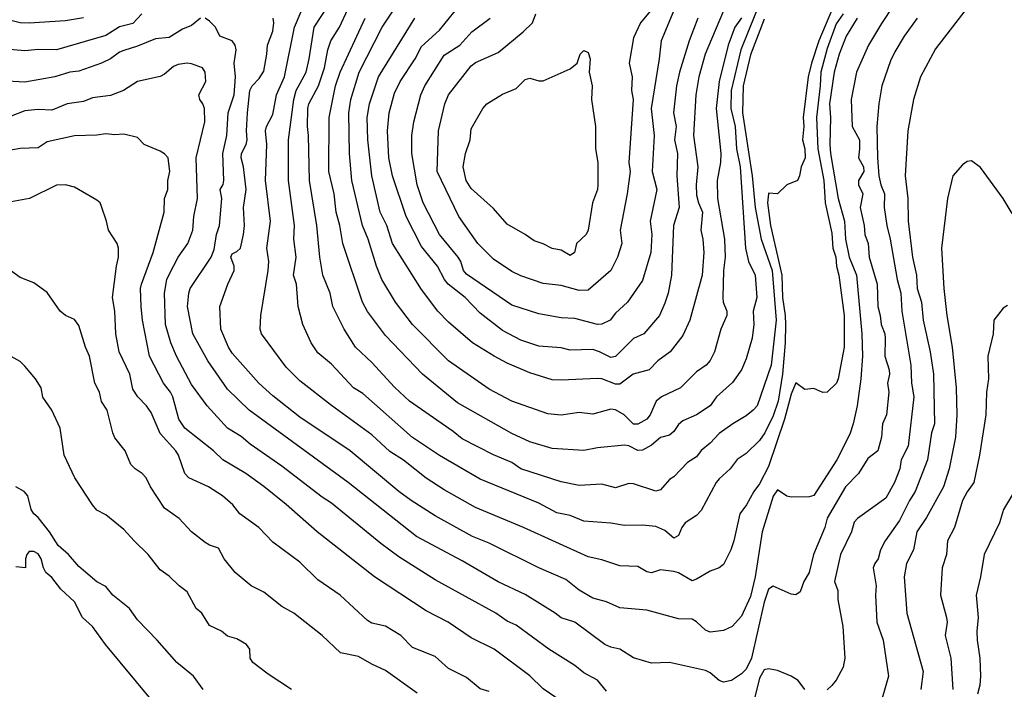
# Model space of a CAD drawing. Header units: metres. Extents: x -46681 to -43747, y -240911 to -237677.
# Tile 84 of 256: x -45896 to -45787, y -240817 to -240743. Entities that reach past the tile are written whole.
import ezdxf

# ---------------------------------------------------------------- set-up
doc = ezdxf.new("R2010")
doc.units = ezdxf.units.M
doc.layers.add('CONTOUR_INDEX', color=1, linetype='Continuous')
doc.layers.add('CONTOUR_INTER', color=3, linetype='Continuous')

msp = doc.modelspace()

# ---------------------------------------------------------------- linework, layer by layer
at = {"layer": 'CONTOUR_INDEX'}
for points, elevation in [([(-45816.1, -240742.46), (-45816.86, -240743.52), (-45817.58, -240745.52), (-45818.6, -240749.52), (-45818.91, -240752.52), (-45818.42, -240757.52), (-45818.44, -240758.52), (-45818.81, -240760.52), (-45818.76, -240762.52), (-45818, -240767.02), (-45817.92, -240769.02), (-45818.09, -240770.52), (-45818.17, -240773.52), (-45818.13, -240774.02), (-45817.74, -240775.02), (-45817.74, -240775.52), (-45818.4, -240777.02), (-45819.11, -240779.52), (-45819.6, -240780.5), (-45820.04, -240781.02), (-45821.1, -240781.76), (-45822.88, -240783.52), (-45824.99, -240784.52), (-45825.59, -240785.02), (-45826.24, -240786.52), (-45826.6, -240787.01), (-45827.6, -240787.58), (-45828.1, -240787.58), (-45829.11, -240786.52), (-45830.1, -240785.98), (-45830.6, -240785.91), (-45832.6, -240786.45), (-45834.1, -240786.28), (-45836.1, -240786.56), (-45837.6, -240786.4), (-45841.6, -240785.01), (-45844.1, -240783.68), (-45848.61, -240780.52), (-45852.6, -240776.52), (-45854.49, -240774.02), (-45855.99, -240771.52), (-45856.59, -240770.02), (-45857.53, -240767.02), (-45858.15, -240765.52), (-45859.34, -240760.52), (-45859.6, -240757.52), (-45859.67, -240753.02), (-45859.44, -240751.52), (-45858.53, -240748.52), (-45855.97, -240743.52), (-45853.95, -240740.52)], 120), ([(-45882.6, -240742.03), (-45883.6, -240743.1), (-45885.1, -240743.47), (-45886.6, -240744.42), (-45892.1, -240746.03), (-45894.1, -240746), (-45895.6, -240746.13), (-45898.1, -240745.93)], 115), ([(-45803.3, -240742.52), (-45804.51, -240744.52), (-45805.29, -240746.52), (-45805.85, -240748.52), (-45806.36, -240752.02), (-45806.25, -240753.52), (-45806.33, -240756.52), (-45806.24, -240757.52), (-45805.39, -240762.52), (-45804.67, -240765.02), (-45804.58, -240767.02), (-45804.17, -240769.02), (-45803.36, -240771.02), (-45802.77, -240777.52), (-45802.69, -240780.02), (-45802.87, -240782.52), (-45803.28, -240785.52), (-45803.71, -240787.52), (-45804.1, -240788.67), (-45805.55, -240791.52), (-45808.1, -240795.46), (-45808.6, -240795.63), (-45810.6, -240795.65), (-45811.1, -240795.54), (-45812.1, -240794.85), (-45812.6, -240795.54), (-45813.81, -240799.52), (-45814.6, -240804.52), (-45815.1, -240806.69), (-45816.1, -240808.87), (-45817.15, -240810.02), (-45818.1, -240810.45), (-45819.6, -240810.65), (-45820.1, -240810.42), (-45821.1, -240809.5), (-45821.6, -240809.21), (-45823.1, -240809.15), (-45826.6, -240808.22), (-45829.6, -240807.95), (-45831.1, -240807.27), (-45832.6, -240806.88), (-45834.1, -240805.99), (-45835.6, -240804.79), (-45838.6, -240803.5), (-45844.1, -240800.78), (-45845.96, -240800.02), (-45850.1, -240797.73), (-45852.76, -240796.02), (-45854.12, -240795.02), (-45859.51, -240790.52), (-45865.1, -240786.8), (-45868.1, -240784.43), (-45869.64, -240783.02), (-45872.6, -240779.67), (-45873, -240779.02), (-45873.84, -240777.02), (-45873.98, -240774.52), (-45873.08, -240772.02), (-45872.39, -240770.52), (-45872.38, -240770.02), (-45872.74, -240769.02), (-45872.6, -240768.67), (-45872.1, -240768.41), (-45871.69, -240768.02), (-45871.33, -240766.52), (-45871.23, -240765.52), (-45871.33, -240763.52), (-45871.04, -240761.52), (-45871.36, -240759.02), (-45871.6, -240758.02), (-45871.56, -240757.52), (-45871.06, -240756.52), (-45870.95, -240756.02), (-45871.02, -240755.02), (-45870.91, -240753.02), (-45870.63, -240750.52), (-45870.39, -240750.02), (-45869.6, -240749.2), (-45869.1, -240748.4), (-45868.74, -240746.52), (-45868.69, -240745.52), (-45868.1, -240743.96), (-45867.98, -240743.02), (-45868.07, -240742.52)], 115), ([(-45834, -240746.52), (-45833.6, -240746.1), (-45833.1, -240746.32), (-45832.9, -240747.02), (-45832.99, -240748.52), (-45832.66, -240750.02), (-45832.74, -240751.52), (-45832.29, -240754.52), (-45832.32, -240757.02), (-45832.03, -240758.52), (-45832.06, -240761.02), (-45832.1, -240761.53), (-45832.64, -240763.02), (-45833.11, -240766.02), (-45833.35, -240766.52), (-45834.42, -240767.52), (-45834.63, -240768.52), (-45835.1, -240768.83), (-45836.1, -240768.26), (-45837.1, -240768.08), (-45838.1, -240767.54), (-45839.1, -240767.21), (-45840.1, -240766.51), (-45842.1, -240765.38), (-45843.6, -240763.62), (-45846.1, -240761.41), (-45846.65, -240760.52), (-45846.97, -240759.02), (-45846.72, -240757.52), (-45846.21, -240756.02), (-45846.1, -240754.8), (-45844.79, -240752.52), (-45844.36, -240752.02), (-45842.6, -240750.95), (-45841.1, -240750.32), (-45840.1, -240749.33), (-45839.6, -240749.18), (-45838.6, -240749.47), (-45838.1, -240749.45), (-45835.1, -240748.13), (-45834.33, -240747.52), (-45834, -240746.52)], 125), ([(-45852.1, -240817.42), (-45855.6, -240814.88), (-45857.1, -240814.21), (-45858.6, -240813.34), (-45860.6, -240812.92), (-45862.6, -240811.03), (-45865.75, -240808.52), (-45867.1, -240807.81), (-45869.1, -240806.22), (-45870.5, -240805.52), (-45872.26, -240804.02), (-45873.5, -240802.52), (-45874.1, -240801.33), (-45875.1, -240801), (-45875.6, -240800.7), (-45877.1, -240799.52), (-45878.49, -240798.02), (-45880.1, -240796.89), (-45881.64, -240794.52), (-45882.14, -240793.52), (-45882.57, -240793.02), (-45883.37, -240792.52), (-45883.82, -240792.02), (-45884.46, -240790.52), (-45885.6, -240789.07), (-45885.83, -240788.52), (-45886.47, -240786.02), (-45887.1, -240785.06), (-45887.33, -240784.02), (-45887.84, -240783.02), (-45888.41, -240780.02), (-45888.87, -240779.02), (-45889.6, -240776.6), (-45890.1, -240775.96), (-45891.1, -240775.51), (-45891.67, -240775.02), (-45893.1, -240772.97), (-45894.6, -240771.88), (-45896.1, -240771.28), (-45897.6, -240770.22)], 110), ([(-45786.6, -240774.39), (-45787.1, -240774.69), (-45788.11, -240776.02), (-45788.2, -240777.52), (-45788.8, -240780.02), (-45788.73, -240782.52), (-45788.93, -240784.02), (-45789.03, -240786.52), (-45789.7, -240791.02), (-45790.35, -240794.02), (-45791.1, -240795.06), (-45791.59, -240796.02), (-45792.47, -240799.02), (-45793.25, -240800.52), (-45793.37, -240802.02), (-45793.86, -240803.52), (-45794.05, -240806.52), (-45793.37, -240809.02), (-45793.31, -240809.52), (-45793.53, -240811.02), (-45792.88, -240813.52), (-45792.69, -240817.02)], 110)]:
    msp.add_lwpolyline(points, dxfattribs=dict(at, elevation=elevation))
at = {"layer": 'CONTOUR_INTER'}
for points, elevation in [([(-45797.92, -240739.02), (-45800.6, -240743.11), (-45802.02, -240745.52), (-45803.35, -240748.52), (-45803.94, -240751.52), (-45803.82, -240754.52), (-45803.04, -240756.02), (-45803.01, -240757.02), (-45803.14, -240758.02), (-45802.57, -240759.02), (-45802.55, -240759.52), (-45803.12, -240760.52), (-45803.15, -240761.02), (-45802.66, -240762.02), (-45802.96, -240763.52), (-45802.51, -240765.52), (-45802.43, -240766.52), (-45802.05, -240767.52), (-45801.95, -240769.02), (-45801.08, -240772.02), (-45800.98, -240774.52), (-45800.72, -240775.52), (-45800.62, -240776.52), (-45800.23, -240777.52), (-45800.16, -240778.02), (-45800.23, -240780.02), (-45799.73, -240781.52), (-45799.7, -240782.02), (-45799.92, -240783.02), (-45799.77, -240784.02), (-45800.03, -240786.52), (-45800.46, -240787.52), (-45800.58, -240789.02), (-45800.98, -240790.52), (-45802.1, -240791.37), (-45803.13, -240793.02), (-45804.56, -240794.52), (-45806.6, -240798.01), (-45806.87, -240799.02), (-45808.13, -240802.02), (-45808.59, -240804.02), (-45809.2, -240805.02), (-45809.6, -240806.17), (-45810.1, -240806.5), (-45810.6, -240806.44), (-45812.6, -240805.54), (-45813.1, -240805.89), (-45813.6, -240807.3), (-45814.99, -240813.52), (-45815.6, -240814.76), (-45816.1, -240815.28), (-45817.23, -240816.02), (-45818.1, -240816.2), (-45818.6, -240816.02), (-45819.6, -240815.14), (-45820.1, -240814.89), (-45824.1, -240814.01), (-45826.1, -240814.09), (-45828.1, -240813.49), (-45829.6, -240812.54), (-45830.6, -240812.31), (-45831.25, -240812.02), (-45834.6, -240809.53), (-45836.1, -240809.06), (-45836.76, -240808.52), (-45840.1, -240806.46), (-45843.1, -240805.05), (-45847.1, -240802.71), (-45852.17, -240800.02), (-45859.73, -240794.02), (-45870.73, -240786.02), (-45873.1, -240783.68), (-45875.3, -240780.52), (-45876.96, -240777.52), (-45877.54, -240774.52), (-45877.42, -240773.02), (-45877.25, -240772.52), (-45874.93, -240769.02), (-45874.6, -240768.17), (-45874.34, -240766.52), (-45874.01, -240765.52), (-45873.76, -240762.52), (-45873.92, -240761.52), (-45873.6, -240760.96), (-45873.54, -240760.52), (-45873.63, -240757.52), (-45873.18, -240755.52), (-45873.03, -240753.02), (-45872.38, -240751.02), (-45872.24, -240749.02), (-45872.36, -240747.52), (-45872.15, -240746.02), (-45872.25, -240745.52), (-45872.59, -240745.02), (-45873.98, -240744.52), (-45874.46, -240743.52), (-45875.1, -240742.84), (-45875.6, -240742.52)], 114), ([(-45804.78, -240738.52), (-45807.54, -240745.02), (-45808.36, -240747.52), (-45808.7, -240749.02), (-45809.29, -240753.52), (-45809.21, -240754.52), (-45809.33, -240756.02), (-45809.09, -240757.02), (-45809.05, -240758.02), (-45809.51, -240759.02), (-45809.68, -240760.02), (-45809.89, -240760.52), (-45811.1, -240760.99), (-45812.1, -240762.01), (-45813.1, -240761.93), (-45813.12, -240762.02), (-45813.21, -240763.02), (-45812.88, -240765.52), (-45811.65, -240771.02), (-45811.56, -240773.52), (-45811.26, -240775.52), (-45811.22, -240776.52), (-45811.26, -240778.52), (-45811.56, -240782.02), (-45812.06, -240785.02), (-45812.6, -240786.65), (-45813.51, -240788.52), (-45814.1, -240789.39), (-45815.6, -240790.83), (-45816.6, -240791.49), (-45817.38, -240792.52), (-45818.6, -240793.62), (-45818.93, -240794.02), (-45820.6, -240797.16), (-45821.1, -240797.71), (-45822.37, -240798.52), (-45822.73, -240799.02), (-45823.1, -240799.92), (-45823.6, -240800.21), (-45824.6, -240799.36), (-45825.6, -240798.93), (-45827.1, -240798.76), (-45829.1, -240798.8), (-45830.6, -240798.53), (-45833.6, -240798.34), (-45835.1, -240797.69), (-45836.6, -240797.39), (-45838.6, -240796.32), (-45845.1, -240793.67), (-45849.6, -240791.03), (-45852.6, -240789.05), (-45858.1, -240784.15), (-45859.15, -240783.52), (-45861.6, -240780.91), (-45863.1, -240779.63), (-45863.83, -240778.52), (-45864.75, -240776.52), (-45865.28, -240774.52), (-45865.47, -240772.02), (-45865.78, -240771.02), (-45865.51, -240769.02), (-45865.75, -240767.02), (-45865.7, -240765.52), (-45866.35, -240760.52), (-45866.35, -240756.02), (-45865.77, -240751.52), (-45865.51, -240750.52), (-45864.41, -240748.52), (-45864.05, -240747.02), (-45863.5, -240743.52), (-45861.89, -240741.02)], 117), ([(-45817, -240739.02), (-45820.15, -240746.52), (-45820.85, -240749.02), (-45821.17, -240751.02), (-45821.44, -240755.52), (-45820.95, -240759.02), (-45821.14, -240761.02), (-45821.1, -240762.14), (-45820.89, -240763.02), (-45820.42, -240764.02), (-45820.62, -240766.02), (-45820.39, -240767.02), (-45820.28, -240768.52), (-45820.46, -240771.02), (-45821.84, -240776.02), (-45822.6, -240777.71), (-45824.02, -240779.52), (-45825.39, -240780.52), (-45826.36, -240781.52), (-45828.12, -240782.02), (-45829.6, -240783.13), (-45830.1, -240783.12), (-45831.6, -240782.55), (-45832.1, -240782.49), (-45836.1, -240782.68), (-45837.1, -240782.63), (-45839.6, -240781.85), (-45842.1, -240780.79), (-45843.56, -240780.02), (-45845.93, -240778.52), (-45848.6, -240776.23), (-45849.78, -240775.02), (-45851.6, -240772.62), (-45854.8, -240767.52), (-45855.45, -240765.52), (-45856.19, -240764.02), (-45857.12, -240760.02), (-45857.57, -240756.02), (-45857.63, -240753.52), (-45857.37, -240752.02), (-45856.38, -240749.02), (-45852.33, -240742.52)], 121), ([(-45804.82, -240742.02), (-45805.6, -240743.15), (-45806.6, -240745.89), (-45807.3, -240748.52), (-45807.37, -240750.02), (-45807.8, -240753.52), (-45807.66, -240757.02), (-45806.99, -240760.52), (-45806.85, -240763.02), (-45806.1, -240766.38), (-45805.98, -240768.02), (-45805.64, -240769.02), (-45805.58, -240770.02), (-45805.33, -240771.02), (-45804.71, -240775.52), (-45804.74, -240779.02), (-45805.4, -240782.52), (-45805.59, -240783.02), (-45806.6, -240784.01), (-45807.1, -240784.04), (-45808.1, -240783.6), (-45809.1, -240783.7), (-45810.1, -240782.97), (-45810.6, -240784.25), (-45811.35, -240787.02), (-45813.1, -240792.27), (-45814.1, -240794.17), (-45814.75, -240795.02), (-45815.56, -240796.52), (-45816.3, -240797.52), (-45816.95, -240800.52), (-45817.3, -240801.52), (-45818.1, -240803.13), (-45818.6, -240803.52), (-45819.6, -240803.88), (-45821.1, -240804.78), (-45821.6, -240804.95), (-45823.1, -240804.06), (-45823.6, -240803.92), (-45825.1, -240803.74), (-45826.1, -240804.06), (-45826.6, -240803.94), (-45827.6, -240803.34), (-45829.6, -240803.28), (-45831.6, -240802.63), (-45833.1, -240802.28), (-45840.28, -240799.02), (-45845.6, -240796.8), (-45849.1, -240794.86), (-45851.1, -240793.55), (-45853.6, -240791.55), (-45855.1, -240790.58), (-45857.1, -240788.75), (-45861.6, -240785.49), (-45865.1, -240782.76), (-45866.6, -240781.25), (-45869.35, -240777.52), (-45869.48, -240777.02), (-45869.42, -240775.52), (-45868.6, -240770.51), (-45868.54, -240769.52), (-45868.77, -240768.02), (-45868.34, -240765.02), (-45868.92, -240760.52), (-45868.74, -240756.52), (-45868.89, -240755.02), (-45868.8, -240754.52), (-45868.1, -240753.2), (-45867.7, -240751.02), (-45866.81, -240749.02), (-45865.69, -240743.52), (-45864.1, -240739.72)], 116), ([(-45813.8, -240740.02), (-45816.18, -240746.02), (-45817.24, -240750.52), (-45817.31, -240752.52), (-45816.83, -240754.52), (-45816.66, -240757.02), (-45816.27, -240759.02), (-45815.66, -240768.02), (-45815.34, -240769.52), (-45814.59, -240771.02), (-45814.41, -240773.52), (-45814.81, -240775.02), (-45814.76, -240776.52), (-45814.92, -240778.02), (-45815.6, -240780.3), (-45816.11, -240781.52), (-45817.1, -240782.93), (-45818.88, -240784.52), (-45819.6, -240785.54), (-45821.1, -240786.54), (-45822.6, -240787.19), (-45823.1, -240787.61), (-45823.6, -240788.37), (-45824.1, -240788.8), (-45825.1, -240789.05), (-45826.1, -240789.91), (-45827.1, -240790.43), (-45827.6, -240790.49), (-45828.6, -240789.96), (-45829.1, -240789.88), (-45832.1, -240790.19), (-45833.6, -240790.49), (-45837.1, -240790.25), (-45839.6, -240789.51), (-45841.6, -240788.61), (-45847.6, -240785.18), (-45851.49, -240782.02), (-45855.6, -240777.74), (-45857.6, -240775.05), (-45858.15, -240774.02), (-45860.33, -240767.52), (-45860.66, -240765.52), (-45861.06, -240764.02), (-45861.29, -240762.02), (-45861.87, -240759.52), (-45861.85, -240753.52), (-45861.13, -240750.02), (-45860.62, -240748.52), (-45857.86, -240742.52)], 119), ([(-45813.6, -240742.62), (-45815.1, -240746.59), (-45815.92, -240750.02), (-45815.99, -240753.02), (-45814.92, -240760.02), (-45814.6, -240763.52), (-45813.94, -240767.02), (-45812.7, -240770.52), (-45812.25, -240776.02), (-45812.83, -240781.02), (-45814.39, -240785.52), (-45814.8, -240786.02), (-45815.6, -240786.65), (-45817.09, -240787.52), (-45818.6, -240788.6), (-45819.6, -240789.67), (-45820.6, -240790.5), (-45821.1, -240791.18), (-45822.1, -240791.82), (-45823.6, -240793.4), (-45824.1, -240793.71), (-45825.1, -240794.85), (-45825.6, -240794.99), (-45828.1, -240794.18), (-45828.6, -240794.16), (-45830.1, -240794.63), (-45831.6, -240794.22), (-45834.1, -240794.35), (-45836.1, -240793.95), (-45840.6, -240792.53), (-45841.6, -240791.8), (-45843.6, -240790.98), (-45847.1, -240789.19), (-45848.1, -240788.36), (-45852.93, -240785.02), (-45854.6, -240783.47), (-45857.1, -240780.73), (-45858.93, -240779.02), (-45860.17, -240777.02), (-45861.45, -240774.52), (-45861.74, -240773.02), (-45862.55, -240771.02), (-45862.89, -240769.02), (-45863.2, -240765.52), (-45864.04, -240760.52), (-45864.13, -240755.52), (-45864.24, -240754.52), (-45864.2, -240752.52), (-45864.09, -240752.02), (-45863.01, -240750.02), (-45862.35, -240748.02), (-45862, -240746.02), (-45861.67, -240745.02), (-45860.7, -240743.52), (-45859.78, -240741.52)], 118), ([(-45820.95, -240742.52), (-45821.9, -240745.02), (-45822.99, -240748.52), (-45823.31, -240750.02), (-45823.65, -240753.02), (-45823.37, -240754.52), (-45823.53, -240756.02), (-45823.22, -240757.52), (-45823.28, -240760.02), (-45823.03, -240763.52), (-45823.67, -240765.52), (-45823.87, -240771.02), (-45824.25, -240773.02), (-45824.6, -240774.12), (-45825.19, -240775.52), (-45826.93, -240777.52), (-45828.1, -240778.04), (-45830.1, -240780.05), (-45830.6, -240780.18), (-45831.85, -240779.52), (-45832.6, -240779.27), (-45835.1, -240779.36), (-45836.1, -240779.08), (-45838.6, -240778.89), (-45840.6, -240778.25), (-45842.6, -240777.15), (-45845.1, -240775.23), (-45846.77, -240773.52), (-45848.65, -240772.02), (-45849.05, -240771.52), (-45849.84, -240770.02), (-45851.6, -240767.86), (-45853.32, -240764.52), (-45854.82, -240760.02), (-45855.23, -240758.02), (-45855.39, -240755.02), (-45855.17, -240753.02), (-45854.6, -240750.83), (-45853.98, -240749.52), (-45852.31, -240747.02), (-45851.6, -240745.66), (-45849.6, -240743.85), (-45846.9, -240740.52)], 122), ([(-45826.07, -240741.52), (-45827.31, -240743.02), (-45828.1, -240744.71), (-45828.57, -240747.52), (-45828.25, -240749.02), (-45828.31, -240750.52), (-45828.13, -240751.52), (-45828.6, -240758.52), (-45828.47, -240759.52), (-45828.79, -240762.02), (-45829.56, -240766.02), (-45829.4, -240767.52), (-45829.85, -240769.02), (-45830.6, -240770.5), (-45833.1, -240772.68), (-45834.1, -240772.73), (-45836.1, -240772.17), (-45838.1, -240771.97), (-45840.6, -240771.11), (-45841.6, -240770.63), (-45843.6, -240769.24), (-45845.34, -240767.52), (-45847.47, -240764.52), (-45849.85, -240759.52), (-45849.73, -240755.02), (-45849.02, -240752.02), (-45848.62, -240751.02), (-45846.1, -240747.81), (-45845.6, -240747.44), (-45843.1, -240746.32), (-45840.31, -240744.02), (-45839.29, -240743.02), (-45838.92, -240742.02)], 124), ([(-45791.1, -240741.37), (-45794.6, -240745.92), (-45796.26, -240749.02), (-45797.03, -240751.52), (-45797.65, -240755.02), (-45797.96, -240760.02), (-45797.66, -240762.52), (-45797.63, -240765.02), (-45797.14, -240769.02), (-45796.72, -240771.02), (-45796.63, -240772.52), (-45796.16, -240774.02), (-45795.98, -240776.02), (-45795.19, -240779.52), (-45794.83, -240782.02), (-45794.72, -240787.52), (-45795.04, -240788.52), (-45795.5, -240791.52), (-45796.86, -240795.02), (-45797.49, -240796.02), (-45798.6, -240798.26), (-45800.18, -240800.52), (-45800.69, -240801.52), (-45800.97, -240802.52), (-45801.34, -240803.02), (-45801.52, -240803.52), (-45801.17, -240805.52), (-45801.24, -240806.52), (-45801.11, -240809.52), (-45800.4, -240811.52), (-45799.82, -240815.52), (-45800.82, -240819.02)], 112), ([(-45876.1, -240742.52), (-45877.1, -240743.33), (-45878.1, -240743.72), (-45879.6, -240744.67), (-45881.1, -240744.81), (-45883.1, -240745.63), (-45884.6, -240746.09), (-45885.1, -240746.3), (-45886.1, -240747.04), (-45887.1, -240747.51), (-45889.6, -240748.4), (-45890.61, -240748.52), (-45892.25, -240749.02), (-45895.6, -240749.6), (-45900.1, -240749.34)], 114), ([(-45889.1, -240742.49), (-45891.1, -240742.81), (-45895.1, -240743.08), (-45896.1, -240743.02), (-45897.6, -240742.67)], 116), ([(-45823.6, -240741.66), (-45825.03, -240745.02), (-45825.23, -240747.02), (-45826.14, -240752.52), (-45825.81, -240755.52), (-45826.01, -240759.52), (-45825.51, -240761.52), (-45826.24, -240765.02), (-45826.04, -240766.52), (-45826.16, -240768.52), (-45827.1, -240771.62), (-45828.75, -240774.02), (-45830.1, -240775.23), (-45830.67, -240776.02), (-45831.6, -240776.48), (-45832.1, -240776.51), (-45834.6, -240775.83), (-45836.1, -240775.77), (-45838.6, -240775.33), (-45841.6, -240774.36), (-45846.6, -240770.91), (-45846.93, -240770.52), (-45847.23, -240769.52), (-45847.52, -240769.02), (-45849.6, -240766.52), (-45851.43, -240763.02), (-45852.08, -240761.02), (-45852.69, -240757.52), (-45852.67, -240755.52), (-45852.45, -240754.02), (-45851.66, -240751.02), (-45851.25, -240750.02), (-45849.1, -240746.62), (-45847.34, -240745.52), (-45846.02, -240744.02), (-45843.97, -240742.52)], 123), ([(-45796.61, -240742.52), (-45798.06, -240744.52), (-45799.1, -240746.26), (-45799.6, -240747.24), (-45800.53, -240750.02), (-45800.89, -240752.02), (-45801.1, -240754.52), (-45801.03, -240758.02), (-45800.87, -240760.02), (-45800.67, -240761.02), (-45800.26, -240762.02), (-45800.27, -240763.52), (-45800.01, -240765.52), (-45799.61, -240767.02), (-45798.83, -240771.52), (-45798.44, -240773.02), (-45798.32, -240775.02), (-45797.34, -240781.02), (-45797.25, -240783.02), (-45797.01, -240784.52), (-45797.62, -240790.02), (-45798.41, -240791.52), (-45798.55, -240792.52), (-45799.16, -240794.02), (-45800.1, -240795.78), (-45803.23, -240798.02), (-45803.6, -240798.43), (-45803.92, -240799.52), (-45805.13, -240802.02), (-45805.79, -240805.02), (-45805.43, -240806.02), (-45805.44, -240807.02), (-45804.86, -240810.02), (-45804.65, -240813.52), (-45804.84, -240814.52), (-45805.6, -240815.96), (-45806.1, -240816.57), (-45806.6, -240817.05)], 113), ([(-45831.1, -240817.2), (-45832.1, -240815.98), (-45833.6, -240815.14), (-45834.6, -240814.36), (-45837.49, -240812.52), (-45841.1, -240809.87), (-45842.1, -240809.41), (-45843.36, -240808.52), (-45850.1, -240804.84), (-45854.1, -240802.28), (-45856.1, -240800.79), (-45861.6, -240796.33), (-45862.6, -240795.68), (-45867.1, -240792.21), (-45870.6, -240789.79), (-45871.6, -240788.93), (-45873.1, -240788.02), (-45875.38, -240785.52), (-45877.1, -240783.17), (-45878.77, -240780.02), (-45879.42, -240778.52), (-45880.01, -240776.52), (-45880.11, -240773.02), (-45879.84, -240771.52), (-45879.64, -240771.02), (-45878.58, -240769.02), (-45877.52, -240767.52), (-45876.95, -240766.02), (-45876.86, -240764.52), (-45876.46, -240762.52), (-45876.58, -240758.02), (-45875.63, -240754.02), (-45875.67, -240752.52), (-45875.84, -240752.02), (-45876.19, -240751.52), (-45876.29, -240751.02), (-45875.53, -240749.52), (-45875.59, -240748.52), (-45875.89, -240748.02), (-45877.1, -240747.56), (-45877.6, -240747.5), (-45878.6, -240747.66), (-45879.1, -240747.86), (-45880.1, -240748.74), (-45880.6, -240748.97), (-45883.09, -240749.52), (-45884.67, -240750.52), (-45886.1, -240751.1), (-45888.1, -240751.35), (-45889.1, -240751.74), (-45890.91, -240752.02), (-45892.6, -240752.73), (-45894.1, -240752.66), (-45895.6, -240752.81), (-45897.1, -240753.39)], 113), ([(-45836.1, -240818.31), (-45838.1, -240816.92), (-45839.6, -240815.49), (-45843.54, -240812.52), (-45846.1, -240811.29), (-45848.65, -240809.52), (-45851.1, -240808.28), (-45856.83, -240804.52), (-45863.16, -240799.52), (-45866.6, -240796.48), (-45869.1, -240794.49), (-45871.1, -240793.02), (-45873.62, -240791.52), (-45874.68, -240790.52), (-45877.85, -240788.02), (-45878.51, -240787.02), (-45879.19, -240784.52), (-45879.43, -240784.02), (-45880.21, -240783.02), (-45881.76, -240780.02), (-45882.55, -240776.02), (-45882.71, -240774.52), (-45882.76, -240772.52), (-45882.66, -240772.02), (-45881.35, -240768.52), (-45880.15, -240764.02), (-45880.11, -240762.52), (-45879.73, -240761.52), (-45879.73, -240760.52), (-45879.52, -240759.52), (-45879.7, -240758.02), (-45880.1, -240757.56), (-45880.6, -240757.25), (-45882.35, -240756.52), (-45883.1, -240755.76), (-45884.6, -240755.4), (-45885.6, -240755.47), (-45886.6, -240755.35), (-45887.6, -240755.51), (-45890.1, -240755.56), (-45893.1, -240756.24), (-45894.1, -240756.9), (-45896.1, -240756.97), (-45899.1, -240757.49)], 112), ([(-45786.1, -240764.18), (-45787.1, -240762.53), (-45789.6, -240759.08), (-45790.6, -240758.34), (-45791.1, -240758.43), (-45791.6, -240758.8), (-45792.66, -240760.02), (-45793.27, -240762.52), (-45793.94, -240768.02), (-45793.67, -240772.52), (-45793.33, -240775.52), (-45792.75, -240779.02), (-45792.31, -240783.52), (-45792.24, -240786.52), (-45792.38, -240789.02), (-45793.09, -240792.52), (-45793.71, -240794.52), (-45795.6, -240797.92), (-45796.67, -240799.52), (-45797.02, -240801.52), (-45797.8, -240803.02), (-45798.07, -240804.52), (-45797.77, -240808.52), (-45795.96, -240815.02), (-45796.24, -240817.02)], 111), ([(-45844.1, -240817.24), (-45845.1, -240816.95), (-45846.6, -240815.66), (-45848.6, -240814.66), (-45850.1, -240813.34), (-45852.6, -240812.36), (-45853.9, -240811.02), (-45855.6, -240809.96), (-45857.1, -240809.65), (-45857.6, -240809.36), (-45860.64, -240806.52), (-45863.1, -240804.82), (-45865.1, -240802.86), (-45868.1, -240800.67), (-45869.66, -240799.02), (-45871.76, -240797.52), (-45872.54, -240796.52), (-45873.66, -240795.52), (-45875.24, -240794.52), (-45877.39, -240793.52), (-45877.86, -240793.02), (-45878.55, -240791.02), (-45878.85, -240790.52), (-45880.6, -240788.61), (-45881.6, -240786.25), (-45882.09, -240785.52), (-45883.07, -240784.52), (-45883.6, -240783.69), (-45883.96, -240782.02), (-45885.13, -240779.52), (-45885.52, -240777.52), (-45885.62, -240775.02), (-45885.87, -240773.52), (-45885.44, -240770.02), (-45885.19, -240769.02), (-45885.19, -240768.02), (-45885.36, -240767.52), (-45886.33, -240766.02), (-45886.53, -240765.02), (-45887.1, -240763.41), (-45887.25, -240763.02), (-45887.6, -240762.7), (-45890.1, -240761.26), (-45891.1, -240761.01), (-45892.1, -240761.05), (-45895.07, -240762.52), (-45897.1, -240762.9)], 111), ([(-45866.03, -240817.02), (-45868.6, -240815.32), (-45870.29, -240814.02), (-45870.59, -240813.52), (-45870.63, -240812.52), (-45871.01, -240812.02), (-45872.1, -240811.4), (-45873.1, -240811.09), (-45873.78, -240810.52), (-45875.1, -240809.92), (-45875.98, -240808.52), (-45876.6, -240808.01), (-45877.6, -240806.18), (-45878.48, -240805.52), (-45879.6, -240804.42), (-45880.6, -240803.71), (-45881.9, -240802.02), (-45883.47, -240800.52), (-45884.6, -240799.25), (-45886.6, -240797.61), (-45887.6, -240797.09), (-45888.1, -240796.51), (-45890.04, -240793.52), (-45891.22, -240791.02), (-45891.69, -240788.02), (-45892.61, -240786.02), (-45893.6, -240784.56), (-45893.79, -240783.52), (-45894.42, -240782.52), (-45895.6, -240781.12), (-45896.1, -240780.59), (-45897.1, -240780.06)], 109), ([(-45875.81, -240817.02), (-45876.88, -240815.52), (-45878.75, -240814.02), (-45880.9, -240811.52), (-45883.1, -240809.29), (-45883.98, -240808.02), (-45885.82, -240806.52), (-45886.6, -240805.58), (-45887.6, -240805.06), (-45889.6, -240803.37), (-45890.74, -240802.02), (-45891.91, -240801.02), (-45892.87, -240799.52), (-45894.1, -240797.93), (-45894.6, -240797.51), (-45894.89, -240797.02), (-45895.25, -240795.52), (-45895.67, -240795.02), (-45896.6, -240794.51)], 108), ([(-45785.6, -240794.63), (-45787.06, -240797.02), (-45787.5, -240798.52), (-45789.21, -240802.02), (-45789.6, -240804.52), (-45790.08, -240806.52), (-45789.85, -240809.02), (-45790.02, -240810.52), (-45789.99, -240811.52), (-45789.69, -240813.52), (-45789.6, -240815.52), (-45789.66, -240816.52), (-45789.93, -240817.52)], 109), ([(-45881.6, -240818.1), (-45886.66, -240812.02), (-45888.1, -240810.02), (-45889.2, -240809.02), (-45890.1, -240807.29), (-45891.6, -240805.87), (-45892.6, -240804.59), (-45893.27, -240804.02), (-45893.53, -240803.52), (-45893.78, -240802.52), (-45894.1, -240801.95), (-45894.6, -240801.7), (-45895.1, -240801.7), (-45895.38, -240802.02), (-45895.51, -240802.52), (-45895.51, -240803.52), (-45896.6, -240803.39)], 107), ([(-45809.1, -240817.01), (-45809.83, -240816.02), (-45810.6, -240815.53), (-45812.1, -240814.91), (-45813.1, -240814.7), (-45813.6, -240814.84), (-45814.1, -240815.75), (-45814.67, -240818.02)], 113)]:
    msp.add_lwpolyline(points, dxfattribs=dict(at, elevation=elevation))

doc.saveas('drawing.dxf')
